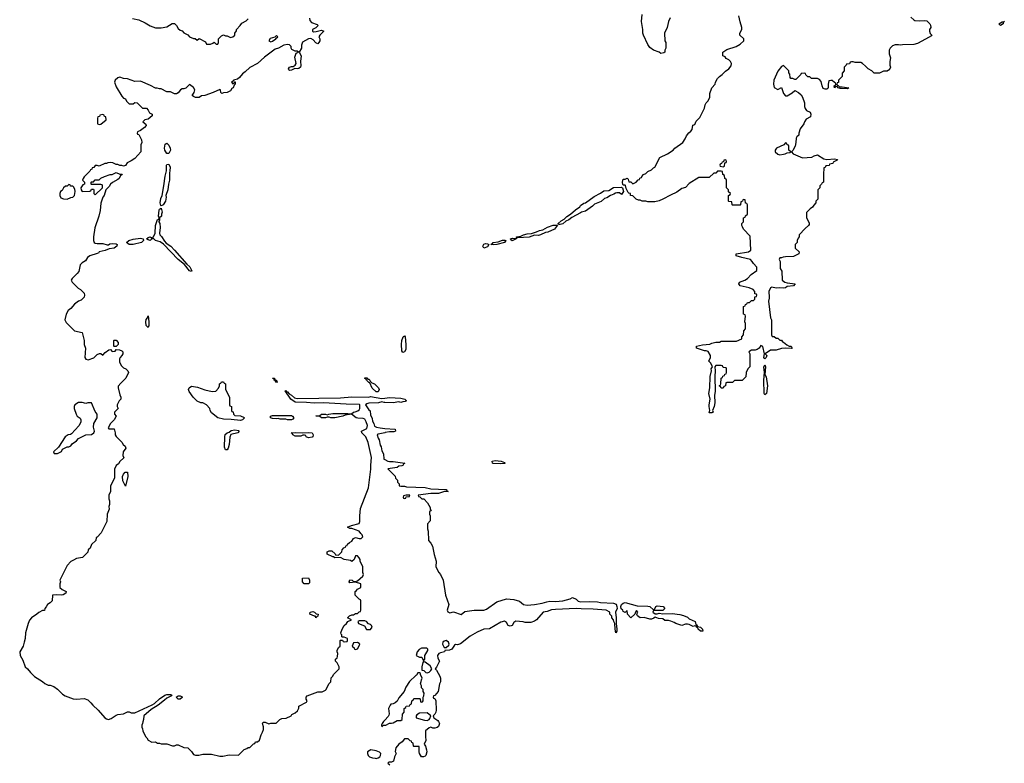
# Model space of a CAD drawing. Header units: inches. Extents: x 1992046 to 2239405, y 126834 to 266391.
# Tile 28 of 71: x 2036128 to 2046572, y 195067 to 202953. Entities that reach past the tile are written whole.
import ezdxf

# ---------------------------------------------------------------- set-up
doc = ezdxf.new("R2010")
doc.units = ezdxf.units.IN
doc.header["$MEASUREMENT"] = 0
for name, color, linetype in [('C0139', 7, 'Continuous'), ('C0149', 7, 'Continuous'), ('C0230', 7, 'Continuous'), ('C0240', 7, 'Continuous')]:
    doc.layers.add(name, color=color, linetype=linetype)

msp = doc.modelspace()

# ---------------------------------------------------------------- linework, layer by layer
at = {"layer": 'C0139', "color": 6, "elevation": 100}
for points in [[(2036800, 200000), (2036780, 199980), (2036750, 199968), (2036710, 199935), (2036671, 199889), (2036642, 199870), (2036622, 199830), (2036605, 199770), (2036620, 199740), (2036710, 199654), (2036790, 199634), (2036811, 199551), (2036811, 199510), (2036825, 199470), (2036818, 199370), (2036830, 199352), (2036854, 199346), (2036913, 199367), (2036950, 199402), (2036973, 199413), (2036990, 199414), (2037010, 199394), (2037036, 199424), (2037073, 199453), (2037090, 199454), (2037110, 199434), (2037142, 199438), (2037150, 199454), (2037187, 199453), (2037210, 199442), (2037222, 199430), (2037222, 199410), (2037212, 199390), (2037192, 199370), (2037185, 199355), (2037185, 199325), (2037205, 199285), (2037230, 199262), (2037254, 199250), (2037274, 199230), (2037282, 199210), (2037252, 199150), (2037200, 199100), (2037173, 199067), (2037172, 199050), (2037190, 198974), (2037202, 198950), (2037202, 198930), (2037182, 198910), (2037162, 198870), (2037162, 198850), (2037172, 198828), (2037134, 198790), (2037134, 198770), (2037152, 198750), (2037131, 198709), (2037092, 198670), (2037065, 198625), (2037073, 198613), (2037130, 198614), (2037142, 198570), (2037142, 198550), (2037151, 198531), (2037210, 198472), (2037227, 198447), (2037245, 198430), (2037254, 198410), (2037225, 198370), (2037222, 198330), (2037233, 198307), (2037190, 198266), (2037177, 198243), (2037150, 198226), (2037133, 198187), (2037132, 198090), (2037092, 198010), (2037092, 197950), (2037074, 197910), (2037074, 197870), (2037082, 197850), (2037082, 197810), (2037072, 197790), (2037077, 197763), (2037056, 197710), (2037052, 197630), (2036992, 197510), (2036950, 197466), (2036938, 197462), (2036934, 197430), (2036890, 197386), (2036874, 197350), (2036854, 197330), (2036850, 197306), (2036794, 197250), (2036730, 197238), (2036697, 197223), (2036670, 197208), (2036630, 197166), (2036554, 197010), (2036562, 196990), (2036554, 196970), (2036552, 196930), (2036578, 196910), (2036621, 196890), (2036618, 196870), (2036590, 196853), (2036574, 196850), (2036514, 196854), (2036474, 196850), (2036472, 196790), (2036450, 196768), (2036422, 196750), (2036410, 196726), (2036394, 196710), (2036391, 196689), (2036370, 196688), (2036330, 196668), (2036311, 196649), (2036252, 196608), (2036230, 196586), (2036216, 196550), (2036191, 196450), (2036186, 196390), (2036176, 196350), (2036163, 196310), (2036128, 196250), (2036134, 196210), (2036160, 196160), (2036187, 196090), (2036211, 196070), (2036241, 196030), (2036286, 195986), (2036370, 195935), (2036394, 195914), (2036430, 195896), (2036450, 195896), (2036490, 195881), (2036530, 195855), (2036582, 195802), (2036610, 195781), (2036694, 195750), (2036730, 195748), (2036810, 195753), (2036850, 195739), (2036881, 195710), (2036903, 195683), (2036961, 195630), (2037030, 195551), (2037050, 195538), (2037070, 195532), (2037098, 195542), (2037150, 195578), (2037170, 195585), (2037230, 195592), (2037270, 195612), (2037290, 195612), (2037310, 195602), (2037350, 195604), (2037533, 195687), (2037557, 195703), (2037610, 195751), (2037669, 195791), (2037690, 195798), (2037730, 195798), (2037742, 195790), (2037738, 195782), (2037690, 195758), (2037662, 195738), (2037595, 195685), (2037523, 195637), (2037446, 195570), (2037442, 195530), (2037433, 195507), (2037432, 195488), (2037422, 195470), (2037422, 195450), (2037432, 195432), (2037433, 195413), (2037462, 195350), (2037477, 195337), (2037490, 195314), (2037530, 195292), (2037570, 195294), (2037590, 195282), (2037610, 195282), (2037630, 195272), (2037688, 195272), (2037750, 195252), (2037770, 195252), (2037790, 195262), (2037810, 195262), (2037870, 195234), (2037910, 195232), (2037950, 195192), (2037970, 195162), (2037992, 195152), (2038028, 195152), (2038070, 195165), (2038164, 195164), (2038250, 195142), (2038284, 195144), (2038350, 195158), (2038447, 195153), (2038510, 195214), (2038536, 195224), (2038550, 195234), (2038570, 195234), (2038607, 195273), (2038622, 195278), (2038630, 195294), (2038650, 195294), (2038670, 195314), (2038688, 195370), (2038703, 195397), (2038713, 195427), (2038714, 195454), (2038704, 195490), (2038710, 195502), (2038730, 195505), (2038770, 195486), (2038791, 195491), (2038848, 195492), (2038886, 195530), (2038910, 195542), (2038955, 195545), (2039006, 195570), (2039016, 195584), (2039050, 195602), (2039075, 195625), (2039087, 195653), (2039090, 195674), (2039170, 195714), (2039178, 195730), (2039168, 195748), (2039168, 195770), (2039176, 195784), (2039290, 195825), (2039335, 195825), (2039370, 195842), (2039378, 195850), (2039408, 195910), (2039428, 195930), (2039430, 195974), (2039448, 195992), (2039458, 196010), (2039518, 196070), (2039518, 196090), (2039494, 196134), (2039478, 196150), (2039478, 196170), (2039495, 196185), (2039500, 196200), (2039502, 196230), (2039495, 196250), (2039496, 196264), (2039510, 196294), (2039526, 196310), (2039526, 196370), (2039530, 196374), (2039550, 196374), (2039558, 196358), (2039570, 196354), (2039602, 196358), (2039606, 196370), (2039606, 196390), (2039570, 196406), (2039550, 196406), (2039546, 196410), (2039546, 196430), (2039538, 196438), (2039535, 196450), (2039549, 196490), (2039570, 196530), (2039595, 196550), (2039610, 196572), (2039646, 196590), (2039606, 196610), (2039626, 196630), (2039650, 196642), (2039670, 196642), (2039690, 196654), (2039710, 196654), (2039730, 196674), (2039742, 196678), (2039746, 196690), (2039746, 196790), (2039742, 196802), (2039727, 196807), (2039686, 196850), (2039686, 196890), (2039702, 196898), (2039710, 196914), (2039746, 196930), (2039746, 196970), (2039690, 196988), (2039630, 196982), (2039622, 196990), (2039630, 197011), (2039654, 197010), (2039670, 196994), (2039690, 196994), (2039710, 197002), (2039769, 197050), (2039775, 197070), (2039769, 197090), (2039768, 197150), (2039738, 197210), (2039738, 197230), (2039730, 197246), (2039710, 197266), (2039690, 197266), (2039674, 197230), (2039650, 197208), (2039636, 197216), (2039570, 197228), (2039530, 197248), (2039470, 197246), (2039458, 197258), (2039450, 197258), (2039390, 197286), (2039388, 197310), (2039410, 197322), (2039440, 197320), (2039474, 197290), (2039478, 197278), (2039510, 197274), (2039546, 197310), (2039548, 197332), (2039567, 197353), (2039582, 197358), (2039587, 197373), (2039602, 197378), (2039606, 197390), (2039626, 197410), (2039650, 197422), (2039670, 197451), (2039690, 197462), (2039730, 197452), (2039750, 197452), (2039768, 197470), (2039762, 197490), (2039745, 197505), (2039729, 197530), (2039650, 197558), (2039630, 197558), (2039606, 197570), (2039646, 197590), (2039729, 197611), (2039735, 197630), (2039734, 197690), (2039743, 197770), (2039826, 197990), (2039852, 198188), (2039852, 198230), (2039860, 198310), (2039824, 198470), (2039798, 198530), (2039758, 198570), (2039755, 198590), (2039810, 198618), (2039816, 198650), (2039803, 198690), (2039790, 198716), (2039770, 198725), (2039714, 198726), (2039698, 198730), (2039648, 198768), (2039580, 198760), (2039554, 198750), (2039470, 198729), (2039429, 198729), (2039410, 198738), (2039390, 198738), (2039371, 198729), (2039330, 198729), (2039310, 198746), (2039268, 198748), (2039273, 198753), (2039310, 198754), (2039330, 198771), (2039371, 198771), (2039390, 198762), (2039406, 198770), (2039450, 198778), (2039570, 198775), (2039610, 198778), (2039630, 198772), (2039647, 198773), (2039668, 198792), (2039687, 198793), (2039716, 198804), (2039730, 198814), (2039735, 198830), (2039735, 198870), (2039732, 198872), (2039590, 198875), (2039349, 198889), (2039250, 198887), (2039170, 198895), (2039050, 198897), (2039003, 198930), (2038943, 199017), (2038950, 199022), (2038962, 199010), (2038962, 199002), (2038970, 199005), (2038985, 198985), (2039010, 198970), (2039042, 198942), (2039070, 198935), (2039530, 198942), (2039650, 198955), (2039830, 198951), (2039850, 198958), (2039970, 198936), (2040000, 198941)], [(2040000, 198894), (2039995, 198895), (2039970, 198902), (2039934, 198890), (2039830, 198885), (2039810, 198879), (2039796, 198870), (2039830, 198816), (2039845, 198805), (2039850, 198762), (2039865, 198725), (2039870, 198694), (2039885, 198670), (2039890, 198642), (2039914, 198630), (2039950, 198623), (2040000, 198619)], [(2040000, 198573), (2039930, 198559), (2039921, 198550), (2039930, 198514), (2039939, 198499), (2039950, 198442), (2039962, 198422), (2039970, 198382), (2039987, 198350), (2039990, 198294), (2040000, 198289)], [(2040000, 195525), (2039985, 195510), (2039972, 195490), (2039965, 195470), (2039970, 195454), (2039987, 195473), (2040000, 195472)]]:
    msp.add_lwpolyline(points, dxfattribs=at)
for points in [[(2037490, 199688), (2037470, 199710), (2037467, 199747), (2037470, 199772), (2037482, 199790), (2037490, 199814), (2037499, 199750), (2037496, 199710)], [(2037130, 199486), (2037126, 199490), (2037126, 199550), (2037130, 199554), (2037150, 199554), (2037172, 199530), (2037172, 199508), (2037150, 199486)], [(2038470, 198702), (2038370, 198713), (2038290, 198715), (2038228, 198730), (2038163, 198783), (2038148, 198808), (2038146, 198830), (2038108, 198868), (2038070, 198888), (2038050, 198888), (2038010, 198908), (2037969, 198949), (2037924, 199010), (2037917, 199030), (2037924, 199050), (2037950, 199065), (2037970, 199064), (2038015, 199055), (2038090, 199028), (2038170, 199011), (2038207, 199013), (2038236, 199044), (2038246, 199070), (2038246, 199090), (2038262, 199098), (2038270, 199114), (2038290, 199114), (2038298, 199098), (2038312, 199090), (2038312, 199030), (2038354, 198950), (2038354, 198870), (2038358, 198858), (2038374, 198850), (2038374, 198810), (2038378, 198798), (2038393, 198793), (2038394, 198770), (2038410, 198754), (2038470, 198752), (2038510, 198734), (2038514, 198730), (2038490, 198709)], [(2038850, 199106), (2038842, 199118), (2038846, 199126), (2038838, 199122), (2038826, 199130), (2038828, 199148), (2038812, 199148), (2038810, 199152), (2038830, 199151), (2038835, 199135), (2038851, 199130), (2038855, 199115), (2038862, 199110)], [(2039822, 199142), (2039830, 199142), (2039842, 199130), (2039842, 199122), (2039862, 199102), (2039890, 199092), (2039932, 199050), (2039942, 199030), (2039930, 199008), (2039908, 199008), (2039867, 199047), (2039842, 199102), (2039830, 199106), (2039806, 199130), (2039802, 199142), (2039788, 199148), (2039790, 199154), (2039810, 199154)], [(2036790, 198894), (2036750, 198893), (2036711, 198869), (2036705, 198850), (2036706, 198830), (2036725, 198770), (2036739, 198750), (2036768, 198728), (2036776, 198710), (2036777, 198683), (2036754, 198646), (2036679, 198561), (2036666, 198554), (2036642, 198550), (2036610, 198529), (2036540, 198420), (2036485, 198370), (2036493, 198353), (2036530, 198352), (2036550, 198362), (2036570, 198374), (2036583, 198397), (2036610, 198414), (2036630, 198422), (2036650, 198422), (2036670, 198432), (2036686, 198454), (2036732, 198488), (2036750, 198511), (2036829, 198551), (2036890, 198555), (2036915, 198570), (2036922, 198590), (2036909, 198630), (2036914, 198670), (2036948, 198730), (2036948, 198768), (2036930, 198798), (2036888, 198888), (2036850, 198889), (2036830, 198884)], [(2038970, 198709), (2038950, 198718), (2038890, 198715), (2038870, 198722), (2038850, 198719), (2038810, 198722), (2038788, 198730), (2038788, 198750), (2038810, 198757), (2039010, 198754), (2039022, 198750), (2039034, 198730), (2039024, 198716), (2039010, 198709)], [(2038310, 198393), (2038300, 198420), (2038302, 198530), (2038307, 198553), (2038328, 198570), (2038350, 198578), (2038370, 198596), (2038410, 198602), (2038450, 198596), (2038456, 198590), (2038442, 198570), (2038367, 198553), (2038355, 198525), (2038350, 198448), (2038339, 198410), (2038330, 198393)], [(2039190, 198519), (2039166, 198530), (2039162, 198542), (2039150, 198546), (2039130, 198546), (2039110, 198538), (2039050, 198538), (2039026, 198550), (2039022, 198562), (2039008, 198570), (2039050, 198575), (2039130, 198571), (2039190, 198575), (2039231, 198571), (2039242, 198550), (2039238, 198530), (2039230, 198524)], [(2037250, 198006), (2037223, 198063), (2037218, 198110), (2037230, 198134), (2037247, 198153), (2037270, 198154), (2037274, 198110)], [(2039190, 196969), (2039146, 196970), (2039128, 196990), (2039126, 197030), (2039190, 197034), (2039202, 197010), (2039200, 196980)], [(2039270, 196608), (2039266, 196626), (2039254, 196626), (2039206, 196650), (2039208, 196670), (2039237, 196677), (2039254, 196670), (2039272, 196652), (2039292, 196650), (2039290, 196626), (2039278, 196622)], [(2039790, 196578), (2039730, 196578), (2039714, 196570), (2039722, 196550), (2039784, 196524), (2039806, 196486), (2039850, 196486), (2039868, 196510), (2039858, 196530), (2039850, 196538), (2039827, 196547), (2039806, 196570)], [(2039710, 196348), (2039670, 196346), (2039654, 196310), (2039674, 196290), (2039678, 196278), (2039690, 196274), (2039710, 196282), (2039730, 196314), (2039734, 196330), (2039730, 196338)], [(2037810, 195746), (2037786, 195770), (2037810, 195782), (2037830, 195782), (2037850, 195772), (2037850, 195766), (2037830, 195748)], [(2039851, 195209), (2039818, 195190), (2039818, 195170), (2039825, 195150), (2039837, 195137), (2039870, 195125), (2039900, 195120), (2039910, 195119), (2039930, 195126), (2039946, 195134), (2039955, 195150), (2039957, 195170), (2039944, 195184), (2039910, 195198)]]:
    msp.add_lwpolyline(points, close=True, dxfattribs=at)
at = {"layer": 'C0149', "color": 6, "elevation": 100}
for points in [[(2044076, 200000), (2044071, 199969), (2044092, 199790), (2044102, 199770), (2044102, 199610), (2044110, 199594), (2044130, 199594), (2044150, 199574), (2044170, 199574), (2044190, 199554), (2044210, 199554), (2044218, 199538), (2044230, 199534), (2044264, 199504), (2044290, 199492), (2044311, 199491), (2044322, 199470), (2044310, 199465), (2044250, 199469), (2044210, 199466), (2044150, 199447), (2044090, 199447), (2044034, 199410), (2044051, 199390), (2044045, 199370), (2044030, 199355), (2044021, 199370), (2044029, 199411), (2044010, 199488), (2043990, 199498), (2043971, 199469), (2043950, 199454), (2043928, 199448), (2043890, 199448), (2043862, 199430), (2043874, 199410), (2043873, 199273), (2043852, 199250), (2043832, 199210), (2043830, 199166), (2043790, 199126), (2043710, 199126), (2043690, 199106), (2043630, 199106), (2043618, 199102), (2043614, 199070), (2043598, 199062), (2043590, 199046), (2043567, 199047), (2043562, 199062), (2043546, 199070), (2043562, 199078), (2043566, 199090), (2043567, 199153), (2043582, 199158), (2043587, 199173), (2043602, 199178), (2043607, 199193), (2043622, 199198), (2043626, 199210), (2043626, 199250), (2043622, 199262), (2043590, 199266), (2043582, 199282), (2043570, 199286), (2043510, 199286), (2043502, 199270), (2043506, 199230), (2043501, 199170), (2043504, 199010), (2043499, 198970), (2043501, 198890), (2043494, 198850), (2043478, 198810), (2043482, 198790), (2043470, 198784), (2043444, 198784), (2043438, 198790), (2043445, 198795), (2043449, 198810), (2043440, 198850), (2043440, 198870), (2043453, 198930), (2043437, 198990), (2043447, 199050), (2043450, 199170), (2043465, 199230), (2043461, 199250), (2043478, 199270), (2043459, 199310), (2043439, 199330), (2043456, 199370), (2043456, 199390), (2043430, 199434), (2043410, 199442), (2043390, 199442), (2043306, 199470), (2043306, 199490), (2043370, 199506), (2043448, 199512), (2043470, 199522), (2043510, 199532), (2043550, 199532), (2043570, 199542), (2043730, 199545), (2043786, 199570), (2043786, 199590), (2043806, 199610), (2043808, 199652), (2043827, 199673), (2043828, 199730), (2043818, 199750), (2043826, 199810), (2043822, 199822), (2043806, 199830), (2043806, 199910), (2043822, 199918), (2043827, 199933), (2043842, 199938), (2043847, 199953), (2043870, 199954), (2043890, 199974), (2043910, 199974), (2043926, 199990), (2043927, 200000)], [(2040000, 198941), (2040050, 198948), (2040170, 198939), (2040212, 198930), (2040232, 198910), (2040217, 198903), (2040190, 198902), (2040170, 198895), (2040150, 198899), (2040090, 198890), (2040000, 198894)], [(2040000, 198619), (2040112, 198610), (2040114, 198590), (2040097, 198583), (2040050, 198582), (2040005, 198575), (2040000, 198573)], [(2040000, 198289), (2040034, 198270), (2040050, 198267), (2040090, 198267), (2040212, 198250), (2040198, 198242), (2040194, 198230), (2040180, 198220), (2040150, 198218), (2040130, 198205), (2040034, 198190), (2040112, 198112), (2040114, 198090), (2040134, 198070), (2040134, 198050), (2040154, 198030), (2040154, 198010), (2040170, 198005), (2040210, 198005), (2040230, 197998), (2040430, 197991), (2040490, 197978), (2040650, 197971), (2040654, 197970), (2040658, 197958), (2040674, 197950), (2040632, 197948), (2040570, 197929), (2040490, 197929), (2040354, 197910), (2040358, 197898), (2040373, 197893), (2040393, 197873), (2040414, 197870), (2040454, 197830), (2040480, 197780), (2040482, 197762), (2040492, 197752), (2040490, 197746), (2040478, 197742), (2040474, 197730), (2040474, 197710), (2040482, 197690), (2040480, 197640), (2040453, 197607), (2040453, 197553), (2040462, 197530), (2040465, 197430), (2040490, 197402), (2040505, 197370), (2040523, 197283), (2040545, 197210), (2040542, 197150), (2040572, 197090), (2040592, 197070), (2040618, 197010), (2040646, 196850), (2040678, 196750), (2040661, 196690), (2040670, 196672), (2040690, 196661), (2040730, 196672), (2040810, 196646), (2040850, 196678), (2040950, 196691), (2041050, 196691), (2041078, 196702), (2041190, 196779), (2041290, 196811), (2041370, 196805), (2041430, 196785), (2041471, 196750), (2041510, 196743), (2041588, 196750), (2041670, 196764), (2041719, 196781), (2041750, 196787), (2041810, 196783), (2041890, 196791), (2041966, 196810), (2041990, 196825), (2042030, 196806), (2042050, 196786), (2042080, 196780), (2042170, 196782), (2042258, 196778), (2042290, 196771), (2042426, 196766), (2042453, 196753), (2042463, 196730), (2042465, 196710), (2042446, 196670), (2042453, 196610), (2042454, 196550), (2042463, 196490), (2042461, 196470), (2042450, 196449), (2042443, 196490), (2042442, 196550), (2042429, 196570), (2042428, 196590), (2042408, 196610), (2042407, 196627), (2042388, 196650), (2042386, 196670), (2042348, 196690), (2042210, 196703), (2042084, 196704), (2042030, 196710), (2041810, 196699), (2041770, 196693), (2041723, 196677), (2041682, 196670), (2041610, 196589), (2041590, 196575), (2041550, 196562), (2041490, 196562), (2041469, 196569), (2041390, 196575), (2041370, 196562), (2041350, 196529), (2041330, 196523), (2041310, 196529), (2041290, 196562), (2041270, 196575), (2041230, 196564), (2041110, 196494), (2041050, 196489), (2040981, 196459), (2040906, 196414), (2040805, 196335), (2040770, 196322), (2040750, 196328), (2040740, 196320), (2040710, 196278), (2040687, 196267), (2040638, 196262), (2040632, 196248), (2040590, 196239), (2040572, 196230), (2040558, 196210), (2040563, 196183), (2040582, 196150), (2040550, 196086), (2040534, 196070), (2040550, 196054), (2040585, 195990), (2040591, 195969), (2040591, 195930), (2040582, 195910), (2040565, 195830), (2040550, 195806), (2040530, 195786), (2040518, 195782), (2040514, 195770), (2040518, 195758), (2040530, 195754), (2040542, 195730), (2040545, 195630), (2040541, 195610), (2040531, 195589), (2040512, 195570), (2040522, 195550), (2040562, 195522), (2040571, 195511), (2040579, 195490), (2040570, 195458), (2040555, 195445), (2040530, 195439), (2040510, 195439), (2040490, 195449), (2040470, 195442), (2040431, 195410), (2040431, 195351), (2040436, 195310), (2040418, 195270), (2040431, 195250), (2040444, 195210), (2040445, 195190), (2040436, 195150), (2040430, 195141), (2040410, 195134), (2040390, 195134), (2040369, 195170), (2040364, 195190), (2040366, 195246), (2040310, 195246), (2040306, 195250), (2040302, 195282), (2040287, 195287), (2040282, 195302), (2040270, 195306), (2040250, 195326), (2040210, 195326), (2040184, 195296), (2040150, 195269), (2040116, 195230), (2040111, 195191), (2040122, 195170), (2040105, 195135), (2040092, 195090), (2040070, 195078), (2040042, 195078), (2040034, 195070), (2040054, 195050)], [(2040000, 195472), (2040010, 195472), (2040049, 195491), (2040070, 195491), (2040090, 195498), (2040130, 195522), (2040170, 195522), (2040186, 195530), (2040187, 195587), (2040206, 195610), (2040206, 195650), (2040222, 195658), (2040228, 195672), (2040262, 195678), (2040268, 195692), (2040282, 195698), (2040286, 195730), (2040302, 195738), (2040310, 195754), (2040370, 195754), (2040374, 195750), (2040378, 195718), (2040390, 195714), (2040402, 195718), (2040406, 195730), (2040406, 195770), (2040416, 195784), (2040418, 195810), (2040406, 195830), (2040406, 195850), (2040388, 195868), (2040388, 195890), (2040378, 195910), (2040387, 195933), (2040388, 195952), (2040398, 195970), (2040378, 196010), (2040378, 196018), (2040370, 196026), (2040350, 196026), (2040338, 196002), (2040330, 195999), (2040264, 195936), (2040225, 195875), (2040207, 195830), (2040150, 195762), (2040133, 195727), (2040110, 195710), (2040090, 195699), (2040065, 195695), (2040056, 195684), (2040041, 195650), (2040047, 195590), (2040043, 195577), (2040037, 195563), (2040000, 195525)]]:
    msp.add_lwpolyline(points, dxfattribs=at)
for points in [[(2040190, 199424), (2040181, 199441), (2040176, 199510), (2040182, 199550), (2040195, 199590), (2040210, 199601), (2040215, 199590), (2040225, 199510), (2040223, 199457), (2040210, 199429)], [(2044030, 198975), (2044025, 198990), (2044021, 199130), (2044029, 199210), (2044021, 199270), (2044030, 199292), (2044039, 199270), (2044031, 199190), (2044044, 199164), (2044059, 199070), (2044050, 198989)], [(2041230, 198243), (2041150, 198247), (2041142, 198250), (2041139, 198270), (2041170, 198279), (2041234, 198270), (2041270, 198256), (2041276, 198250), (2041270, 198248)], [(2040228, 197912), (2040198, 197902), (2040194, 197890), (2040198, 197878), (2040210, 197874), (2040222, 197878), (2040226, 197894), (2040262, 197898), (2040266, 197910)], [(2042850, 196694), (2042862, 196698), (2042875, 196730), (2042890, 196737), (2042954, 196730), (2042972, 196710), (2042951, 196689), (2042852, 196688), (2042842, 196670), (2042870, 196651), (2042890, 196651), (2042910, 196658), (2042951, 196651), (2043050, 196655), (2043130, 196646), (2043170, 196636), (2043210, 196616), (2043230, 196598), (2043292, 196570), (2043298, 196538), (2043310, 196534), (2043318, 196518), (2043350, 196512), (2043372, 196490), (2043374, 196470), (2043370, 196468), (2043348, 196470), (2043326, 196490), (2043322, 196502), (2043306, 196510), (2043302, 196522), (2043290, 196526), (2043270, 196518), (2043230, 196538), (2043210, 196542), (2043190, 196542), (2043150, 196529), (2043089, 196549), (2043070, 196562), (2043035, 196575), (2043010, 196582), (2042970, 196582), (2042950, 196598), (2042903, 196603), (2042870, 196618), (2042855, 196605), (2042830, 196594), (2042810, 196594), (2042750, 196615), (2042710, 196609), (2042682, 196630), (2042674, 196650), (2042684, 196670), (2042670, 196689), (2042659, 196670), (2042654, 196650), (2042610, 196608), (2042575, 196650), (2042570, 196686), (2042550, 196666), (2042530, 196678), (2042525, 196690), (2042506, 196706), (2042505, 196730), (2042510, 196750), (2042530, 196766), (2042550, 196771), (2042676, 196736), (2042790, 196735), (2042811, 196730)], [(2040650, 196369), (2040630, 196361), (2040616, 196350), (2040611, 196330), (2040630, 196294), (2040650, 196294), (2040679, 196321), (2040682, 196330), (2040675, 196350)], [(2040390, 196289), (2040365, 196275), (2040342, 196250), (2040332, 196210), (2040367, 196193), (2040393, 196193), (2040410, 196154), (2040426, 196170), (2040426, 196210), (2040456, 196264), (2040456, 196276), (2040447, 196287)], [(2040410, 196146), (2040404, 196136), (2040392, 196090), (2040394, 196054), (2040414, 196050), (2040434, 196030), (2040450, 196025), (2040470, 196032), (2040488, 196050), (2040498, 196070), (2040480, 196100), (2040430, 196138)], [(2040450, 195602), (2040370, 195598), (2040340, 195580), (2040332, 195570), (2040334, 195550), (2040423, 195523), (2040450, 195521), (2040470, 195531), (2040479, 195541), (2040489, 195570)]]:
    msp.add_lwpolyline(points, close=True, dxfattribs=at)
at = {"layer": 'C0230', "color": 6, "elevation": 100}
for points in [[(2039202, 202970), (2039204, 202944), (2039224, 202924), (2039282, 202902), (2039294, 202890), (2039270, 202866), (2039234, 202850), (2039234, 202830), (2039245, 202825), (2039274, 202826), (2039330, 202842), (2039354, 202830), (2039311, 202790), (2039302, 202770), (2039311, 202751), (2039312, 202730), (2039302, 202710), (2039290, 202698), (2039270, 202706), (2039240, 202740), (2039215, 202755), (2039190, 202749), (2039126, 202714), (2039117, 202683), (2039116, 202650), (2039092, 202610), (2039114, 202570), (2039106, 202510), (2039110, 202466), (2039107, 202450), (2039090, 202436), (2039070, 202433), (2039045, 202435), (2039010, 202419), (2038990, 202415), (2038982, 202422), (2038979, 202430), (2038990, 202451), (2039010, 202458), (2039030, 202458), (2039050, 202472), (2039059, 202490), (2039045, 202555), (2039062, 202598), (2039086, 202610), (2039070, 202618), (2039050, 202618), (2039016, 202636), (2039008, 202650), (2039006, 202670), (2038988, 202688), (2038970, 202689), (2038930, 202682), (2038872, 202650), (2038839, 202641), (2038726, 202554), (2038650, 202489), (2038570, 202445), (2038521, 202399), (2038490, 202379), (2038459, 202341), (2038437, 202323), (2038394, 202310), (2038394, 202306), (2038374, 202290), (2038390, 202274), (2038402, 202278), (2038406, 202294), (2038413, 202293), (2038414, 202270), (2038402, 202258), (2038392, 202230), (2038378, 202222), (2038362, 202198), (2038330, 202182), (2038290, 202178), (2038271, 202169), (2038260, 202180), (2038258, 202210), (2038250, 202214), (2038179, 202181), (2038090, 202149), (2038055, 202145), (2038030, 202129), (2037993, 202127), (2037970, 202138), (2037958, 202150), (2037978, 202182), (2037985, 202210), (2037972, 202232), (2037930, 202264), (2037890, 202228), (2037870, 202218), (2037850, 202218), (2037834, 202210), (2037810, 202178), (2037790, 202166), (2037770, 202166), (2037727, 202187), (2037688, 202188), (2037630, 202218), (2037610, 202218), (2037587, 202227), (2037570, 202228), (2037516, 202256), (2037410, 202302), (2037350, 202299), (2037270, 202324), (2037230, 202329), (2037190, 202342), (2037170, 202338), (2037142, 202310), (2037132, 202290), (2037150, 202242), (2037210, 202142), (2037230, 202122), (2037250, 202112), (2037262, 202090), (2037290, 202062), (2037330, 202062), (2037350, 202074), (2037374, 202070), (2037430, 202014), (2037473, 202013), (2037490, 201994), (2037505, 201965), (2037534, 201950), (2037533, 201933), (2037490, 201898), (2037454, 201890), (2037434, 201870), (2037464, 201844), (2037471, 201830), (2037450, 201808), (2037410, 201778), (2037378, 201762), (2037374, 201750), (2037378, 201738), (2037390, 201734), (2037420, 201680), (2037422, 201650), (2037413, 201627), (2037412, 201550), (2037350, 201482), (2037310, 201455), (2037266, 201434), (2037250, 201406), (2037230, 201398), (2037210, 201408), (2037190, 201408), (2037170, 201418), (2037150, 201418), (2037115, 201435), (2037090, 201438), (2037064, 201436), (2037050, 201428), (2037030, 201428), (2036970, 201398), (2036950, 201406), (2036930, 201406), (2036913, 201387), (2036898, 201382), (2036893, 201367), (2036878, 201362), (2036873, 201347), (2036810, 201286), (2036802, 201270), (2036794, 201250), (2036814, 201230), (2036814, 201210), (2036798, 201202), (2036778, 201170), (2036781, 201150), (2036790, 201132), (2036870, 201134), (2036882, 201138), (2036890, 201154), (2036910, 201154), (2036914, 201150), (2036914, 201110), (2036930, 201094), (2037006, 201170), (2037006, 201190), (2037002, 201202), (2036990, 201206), (2036890, 201206), (2036886, 201210), (2036886, 201230), (2036890, 201234), (2036910, 201234), (2036930, 201254), (2036970, 201254), (2036988, 201272), (2037026, 201290), (2037089, 201311), (2037110, 201312), (2037150, 201332), (2037190, 201314), (2037213, 201313), (2037210, 201306), (2037198, 201302), (2037182, 201270), (2037170, 201258), (2037112, 201228), (2037092, 201208), (2037077, 201183), (2037042, 201150), (2037025, 201090), (2037011, 201070), (2036990, 201006), (2036981, 200930), (2036967, 200870), (2036926, 200746), (2036911, 200649), (2036911, 200610), (2036919, 200590), (2036930, 200584), (2036950, 200579), (2037010, 200578), (2037055, 200565), (2037070, 200565), (2037085, 200575), (2037110, 200581), (2037150, 200577), (2037163, 200570), (2037157, 200550), (2037130, 200530), (2037078, 200522), (2037036, 200504), (2036971, 200490), (2036962, 200478), (2036948, 200472), (2036871, 200450), (2036847, 200430), (2036825, 200395), (2036790, 200373), (2036768, 200352), (2036756, 200284), (2036739, 200261), (2036685, 200210), (2036672, 200190), (2036685, 200170), (2036747, 200107), (2036772, 200090), (2036810, 200052), (2036815, 200030), (2036811, 200010), (2036800, 200000)], [(2037325, 202965), (2037390, 202951), (2037458, 202918), (2037510, 202886), (2037570, 202866), (2037630, 202865), (2037649, 202871), (2037668, 202872), (2037690, 202878), (2037746, 202914), (2037770, 202912), (2037791, 202891), (2037810, 202858), (2037830, 202842), (2037850, 202834), (2037870, 202812), (2037910, 202791), (2037930, 202771), (2037970, 202752), (2037990, 202752), (2038010, 202734), (2038032, 202752), (2038098, 202718), (2038110, 202694), (2038150, 202694), (2038176, 202704), (2038190, 202714), (2038210, 202694), (2038230, 202694), (2038238, 202710), (2038238, 202750), (2038270, 202782), (2038290, 202792), (2038310, 202782), (2038330, 202782), (2038365, 202765), (2038390, 202772), (2038408, 202790), (2038409, 202811), (2038427, 202833), (2038428, 202850), (2038468, 202890), (2038483, 202917), (2038530, 202942), (2038550, 202962)]]:
    msp.add_lwpolyline(points, dxfattribs=at)
for points in [[(2038850, 202786), (2038834, 202766), (2038786, 202754), (2038772, 202730), (2038790, 202718), (2038810, 202726), (2038846, 202750), (2038846, 202754), (2038866, 202770)], [(2037010, 201946), (2036978, 201942), (2036973, 201927), (2036958, 201922), (2036954, 201910), (2036954, 201850), (2036970, 201842), (2036990, 201845), (2037046, 201890), (2037042, 201922), (2037027, 201927), (2037022, 201942)], [(2037690, 201534), (2037666, 201570), (2037664, 201590), (2037670, 201634), (2037690, 201642), (2037710, 201621), (2037725, 201590), (2037728, 201570), (2037710, 201535)], [(2037630, 200978), (2037624, 200984), (2037616, 201010), (2037624, 201056), (2037639, 201090), (2037658, 201190), (2037670, 201294), (2037685, 201350), (2037684, 201410), (2037690, 201418), (2037710, 201422), (2037725, 201390), (2037722, 201350), (2037716, 201330), (2037718, 201250), (2037706, 201210), (2037698, 201150), (2037679, 201090), (2037680, 201070), (2037673, 201030), (2037650, 200988)], [(2036650, 201206), (2036632, 201188), (2036613, 201187), (2036592, 201168), (2036577, 201143), (2036562, 201130), (2036552, 201110), (2036552, 201090), (2036565, 201065), (2036592, 201052), (2036630, 201051), (2036670, 201066), (2036690, 201071), (2036709, 201090), (2036716, 201130), (2036714, 201154), (2036700, 201180), (2036690, 201188), (2036668, 201188), (2036662, 201202)], [(2037950, 200284), (2037929, 200289), (2037875, 200355), (2037810, 200410), (2037653, 200573), (2037617, 200597), (2037570, 200610), (2037550, 200629), (2037530, 200629), (2037510, 200613), (2037490, 200617), (2037474, 200630), (2037490, 200643), (2037510, 200650), (2037523, 200643), (2037530, 200632), (2037542, 200638), (2037542, 200650), (2037550, 200658), (2037563, 200690), (2037569, 200770), (2037590, 200834), (2037602, 200838), (2037606, 200850), (2037599, 200870), (2037607, 200933), (2037610, 200942), (2037630, 200954), (2037639, 200910), (2037631, 200890), (2037631, 200870), (2037611, 200850), (2037610, 200826), (2037602, 200818), (2037602, 200810), (2037613, 200793), (2037619, 200750), (2037610, 200690), (2037615, 200670), (2037633, 200653), (2037663, 200603), (2037682, 200582), (2037730, 200550), (2037770, 200510), (2037900, 200360), (2037931, 200331), (2037954, 200290)], [(2037330, 200570), (2037289, 200570), (2037262, 200590), (2037285, 200610), (2037330, 200625), (2037410, 200635), (2037438, 200630), (2037441, 200610), (2037419, 200590)]]:
    msp.add_lwpolyline(points, close=True, dxfattribs=at)
at = {"layer": 'C0240', "color": 6, "elevation": 100}
for points in [[(2043927, 200000), (2043927, 200013), (2043942, 200018), (2043946, 200030), (2043942, 200042), (2043927, 200047), (2043926, 200070), (2043906, 200090), (2043866, 200110), (2043769, 200129), (2043755, 200150), (2043762, 200170), (2043818, 200190), (2043848, 200210), (2043888, 200250), (2043947, 200293), (2043946, 200330), (2043910, 200366), (2043898, 200390), (2043878, 200410), (2043786, 200430), (2043728, 200450), (2043728, 200470), (2043858, 200490), (2043882, 200510), (2043876, 200656), (2043806, 200730), (2043796, 200756), (2043786, 200770), (2043788, 200792), (2043806, 200810), (2043806, 200850), (2043822, 200858), (2043827, 200873), (2043846, 200890), (2043846, 200990), (2043842, 201002), (2043827, 201007), (2043822, 201042), (2043810, 201046), (2043798, 201042), (2043793, 201027), (2043778, 201022), (2043774, 200990), (2043770, 200986), (2043690, 200986), (2043686, 200990), (2043682, 201022), (2043650, 201026), (2043646, 201030), (2043646, 201090), (2043662, 201098), (2043666, 201110), (2043647, 201127), (2043646, 201150), (2043626, 201170), (2043626, 201250), (2043622, 201262), (2043607, 201267), (2043602, 201302), (2043586, 201310), (2043582, 201342), (2043570, 201346), (2043530, 201346), (2043510, 201326), (2043490, 201326), (2043440, 201280), (2043330, 201278), (2043230, 201215), (2043190, 201175), (2043150, 201162), (2043097, 201123), (2043030, 201093), (2042950, 201049), (2042910, 201033), (2042863, 201023), (2042790, 201022), (2042770, 201028), (2042730, 201028), (2042710, 201038), (2042690, 201038), (2042668, 201048), (2042630, 201086), (2042607, 201087), (2042606, 201110), (2042590, 201114), (2042582, 201122), (2042561, 201161), (2042554, 201194), (2042550, 201198), (2042530, 201198), (2042525, 201205), (2042521, 201230), (2042530, 201262), (2042550, 201262), (2042570, 201272), (2042582, 201262), (2042590, 201234), (2042610, 201234), (2042630, 201212), (2042666, 201230), (2042687, 201253), (2042702, 201258), (2042707, 201273), (2042722, 201278), (2042726, 201290), (2042746, 201310), (2042770, 201322), (2042790, 201342), (2042830, 201362), (2042850, 201382), (2042866, 201390), (2042918, 201490), (2042998, 201530), (2043058, 201570), (2043078, 201590), (2043162, 201650), (2043188, 201690), (2043200, 201720), (2043226, 201754), (2043248, 201770), (2043262, 201790), (2043267, 201833), (2043290, 201842), (2043304, 201876), (2043343, 201917), (2043390, 202014), (2043398, 202050), (2043408, 202072), (2043430, 202094), (2043448, 202130), (2043449, 202171), (2043468, 202230), (2043506, 202270), (2043508, 202290), (2043528, 202330), (2043550, 202352), (2043578, 202370), (2043614, 202406), (2043648, 202430), (2043676, 202464), (2043678, 202490), (2043668, 202510), (2043650, 202528), (2043623, 202543), (2043610, 202558), (2043586, 202570), (2043586, 202610), (2043630, 202638), (2043726, 202670), (2043770, 202692), (2043808, 202730), (2043808, 202750), (2043768, 202790), (2043768, 202810), (2043789, 202850), (2043789, 202870), (2043769, 202930), (2043755, 202995)], [(2043027, 202973), (2043008, 202932), (2042996, 202870), (2042966, 202810), (2042972, 202730), (2042982, 202710), (2042982, 202650), (2042972, 202630), (2042972, 202608), (2042960, 202600), (2042930, 202595), (2042909, 202609), (2042850, 202629), (2042810, 202658), (2042789, 202690), (2042746, 202790), (2042739, 202810), (2042738, 202850), (2042725, 202935), (2042729, 203009)], [(2045580, 202980), (2045611, 202951), (2045624, 202944), (2045670, 202939), (2045730, 202945), (2045750, 202942), (2045782, 202910), (2045790, 202894), (2045791, 202870), (2045778, 202850), (2045778, 202830), (2045786, 202806), (2045802, 202790), (2045798, 202782), (2045734, 202746), (2045650, 202702), (2045611, 202689), (2045490, 202688), (2045470, 202682), (2045450, 202688), (2045413, 202687), (2045385, 202675), (2045362, 202650), (2045352, 202630), (2045352, 202590), (2045365, 202550), (2045358, 202510), (2045358, 202470), (2045365, 202450), (2045350, 202418), (2045342, 202418), (2045330, 202406), (2045290, 202406), (2045247, 202387), (2045190, 202386), (2045166, 202410), (2045126, 202430), (2045100, 202460), (2045066, 202490), (2045050, 202498), (2044990, 202498), (2044970, 202506), (2044950, 202506), (2044938, 202502), (2044930, 202486), (2044898, 202482), (2044894, 202470), (2044874, 202450), (2044872, 202410), (2044853, 202387), (2044852, 202350), (2044814, 202310), (2044812, 202288), (2044798, 202282), (2044794, 202270), (2044798, 202258), (2044810, 202254), (2044822, 202242), (2044850, 202242), (2044922, 202230), (2044910, 202218), (2044830, 202224), (2044806, 202230), (2044802, 202242), (2044790, 202246), (2044778, 202242), (2044770, 202229), (2044766, 202250), (2044782, 202258), (2044786, 202270), (2044782, 202282), (2044770, 202286), (2044747, 202307), (2044730, 202308), (2044710, 202306), (2044704, 202270), (2044704, 202230), (2044698, 202222), (2044690, 202216), (2044670, 202216), (2044650, 202223), (2044640, 202250), (2044630, 202298), (2044610, 202318), (2044590, 202328), (2044528, 202328), (2044510, 202346), (2044487, 202347), (2044467, 202367), (2044462, 202382), (2044450, 202386), (2044418, 202382), (2044414, 202370), (2044360, 202320), (2044350, 202318), (2044330, 202328), (2044309, 202329), (2044300, 202340), (2044296, 202376), (2044286, 202390), (2044286, 202410), (2044230, 202466), (2044210, 202458), (2044170, 202408), (2044126, 202310), (2044122, 202270), (2044130, 202234), (2044170, 202212), (2044210, 202234), (2044231, 202170), (2044250, 202147), (2044270, 202145), (2044322, 202178), (2044350, 202202), (2044390, 202181), (2044417, 202157), (2044430, 202130), (2044451, 202070), (2044451, 202031), (2044458, 202010), (2044472, 201990), (2044511, 201971), (2044518, 201950), (2044516, 201924), (2044470, 201898), (2044451, 201870), (2044445, 201850), (2044406, 201794), (2044391, 201749), (2044391, 201730), (2044371, 201710), (2044365, 201695), (2044362, 201650), (2044352, 201610), (2044330, 201566), (2044314, 201550), (2044332, 201530), (2044430, 201487), (2044530, 201496), (2044555, 201510), (2044590, 201518), (2044657, 201477), (2044690, 201471), (2044770, 201476), (2044802, 201470), (2044798, 201462), (2044758, 201442), (2044753, 201427), (2044718, 201422), (2044713, 201407), (2044678, 201402), (2044673, 201387), (2044658, 201382), (2044652, 201310), (2044654, 201230), (2044638, 201222), (2044634, 201210), (2044614, 201190), (2044614, 201170), (2044594, 201150), (2044594, 201050), (2044574, 201030), (2044574, 201010), (2044550, 200986), (2044537, 200963), (2044512, 200948), (2044473, 200907), (2044472, 200850), (2044500, 200800), (2044500, 200780), (2044494, 200770), (2044460, 200740), (2044394, 200670), (2044394, 200650), (2044384, 200636), (2044374, 200610), (2044374, 200590), (2044354, 200570), (2044354, 200530), (2044394, 200490), (2044392, 200470), (2044337, 200443), (2044250, 200438), (2044225, 200435), (2044210, 200426), (2044190, 200426), (2044182, 200410), (2044194, 200390), (2044193, 200313), (2044213, 200287), (2044214, 200190), (2044242, 200170), (2044270, 200161), (2044354, 200150), (2044334, 200130), (2044270, 200122), (2044252, 200110), (2044230, 200106), (2044190, 200109), (2044150, 200106), (2044105, 200115), (2044090, 200109), (2044074, 200070), (2044077, 200010), (2044076, 200000)]]:
    msp.add_lwpolyline(points, dxfattribs=at)
for points in [[(2046530, 202890), (2046515, 202910), (2046550, 202931), (2046572, 202932), (2046558, 202922), (2046559, 202910)], [(2044250, 201646), (2044233, 201627), (2044154, 201590), (2044142, 201570), (2044142, 201550), (2044170, 201526), (2044190, 201521), (2044230, 201527), (2044246, 201530), (2044270, 201542), (2044296, 201544), (2044306, 201550), (2044286, 201570), (2044286, 201610), (2044282, 201622), (2044267, 201627), (2044262, 201642)], [(2043610, 201466), (2043598, 201462), (2043594, 201446), (2043578, 201442), (2043573, 201427), (2043558, 201422), (2043554, 201410), (2043558, 201398), (2043590, 201394), (2043602, 201398), (2043606, 201434), (2043622, 201438), (2043626, 201450), (2043622, 201462)], [(2042510, 201098), (2042490, 201115), (2042463, 201117), (2042446, 201114), (2042430, 201102), (2042394, 201090), (2042356, 201064), (2042330, 201055), (2042294, 201026), (2042225, 200995), (2042205, 200975), (2042130, 200922), (2042087, 200913), (2042077, 200903), (2041985, 200855), (2041951, 200829), (2041922, 200818), (2041890, 200789), (2041861, 200781), (2041842, 200782), (2041838, 200790), (2041870, 200821), (2041904, 200836), (2041930, 200865), (2041969, 200890), (2042022, 200938), (2042068, 200970), (2042077, 200983), (2042113, 201007), (2042130, 201011), (2042221, 201079), (2042290, 201112), (2042323, 201137), (2042377, 201143), (2042428, 201172), (2042510, 201178), (2042522, 201170), (2042532, 201130)], [(2041630, 200665), (2041590, 200669), (2041530, 200647), (2041410, 200638), (2041400, 200640), (2041398, 200650), (2041442, 200658), (2041470, 200673), (2041510, 200682), (2041555, 200685), (2041610, 200703), (2041642, 200718), (2041675, 200725), (2041727, 200753), (2041785, 200775), (2041834, 200774), (2041820, 200760), (2041801, 200730), (2041730, 200698), (2041705, 200695), (2041652, 200670)], [(2041350, 200609), (2041338, 200618), (2041335, 200630), (2041355, 200635), (2041388, 200632), (2041398, 200638), (2041394, 200630)], [(2041050, 200529), (2041039, 200550), (2041050, 200571), (2041070, 200579), (2041090, 200577), (2041105, 200570), (2041090, 200545)], [(2041150, 200564), (2041126, 200570), (2041142, 200578), (2041150, 200590), (2041204, 200596), (2041250, 200614), (2041275, 200615), (2041285, 200610), (2041271, 200590), (2041190, 200569)]]:
    msp.add_lwpolyline(points, close=True, dxfattribs=at)

doc.saveas('drawing.dxf')
